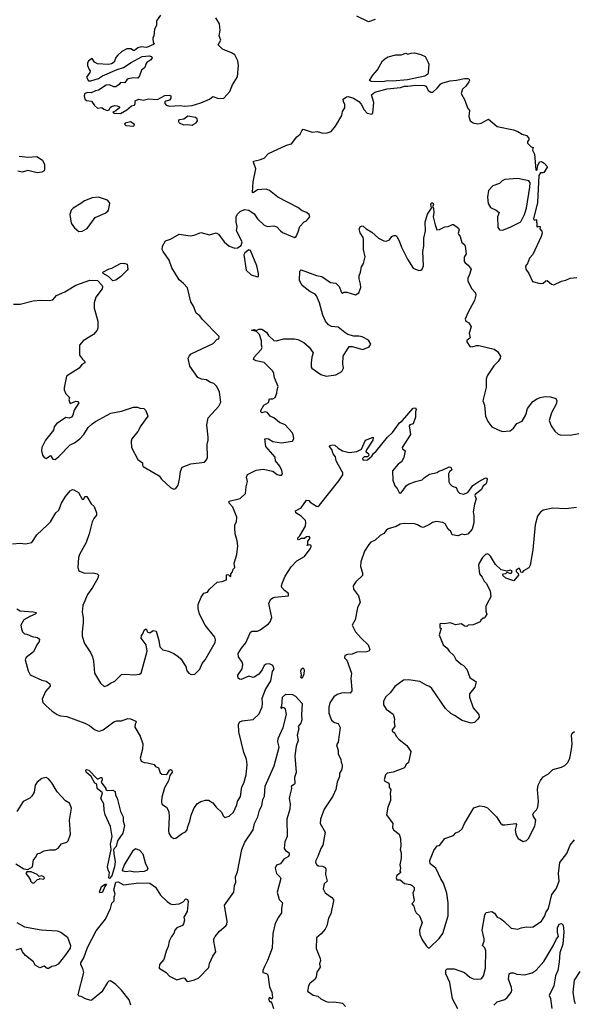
# Model space of a CAD drawing. Extents: x 2143765 to 2212931, y 878955 to 1017455.
# Tile 132 of 256: x 2182031 to 2187123, y 937984 to 947024. Entities that reach past the tile are written whole.
import ezdxf

# ---------------------------------------------------------------- set-up
doc = ezdxf.new("R2010")
doc.units = 0

msp = doc.modelspace()

# ---------------------------------------------------------------- linework, layer by layer
at = {"layer": '0CON20XD'}
for points in [[(2183322.5, 947065), (2183287.5, 947015), (2183287.5, 946975), (2183267.5, 946935), (2183262.5, 946875), (2183253.3, 946855), (2183257.5, 946815), (2183270, 946805), (2183260, 946795), (2183195, 946770), (2183145, 946773.8), (2183115, 946766.2), (2183085, 946740), (2183071.7, 946741.7), (2183055, 946756.7), (2183015, 946757.5), (2182969.3, 946730.7), (2182932.4, 946697.6), (2182915, 946676.7), (2182898.8, 946635), (2182872.7, 946617.3), (2182845, 946612.9), (2182745, 946618), (2182716.7, 946635), (2182695, 946667.5), (2182662.5, 946645), (2182652.5, 946625), (2182652.5, 946605), (2182668.3, 946568.3), (2182676.7, 946555), (2182675, 946540), (2182643.3, 946495), (2182661.7, 946461.7), (2182685, 946463.3), (2182755, 946484.2), (2182791.5, 946508.5), (2182925, 946568), (2182985, 946583.8), (2183055, 946631.2), (2183155, 946687.5), (2183223.6, 946693.6), (2183242.5, 946685), (2183246.2, 946675), (2183235, 946656.7), (2183199.1, 946630.9), (2183187.5, 946615), (2183180, 946585), (2183149.3, 946560.7), (2183130.7, 946509.3), (2183115, 946487.5), (2183075, 946490), (2183028.3, 946481.7), (2183015, 946472.5), (2182996.1, 946443.9), (2182955, 946447.5), (2182945, 946430), (2182915, 946407.5), (2182895, 946406.7), (2182855, 946426.7), (2182825, 946423.8), (2182755, 946376.7), (2182728.3, 946371.7), (2182687, 946353), (2182655, 946356.2), (2182630, 946345), (2182622.5, 946325), (2182627.5, 946295), (2182645, 946283.3), (2182690, 946275), (2182717.5, 946235), (2182745, 946213.3), (2182785, 946217.5), (2182803, 946203), (2182835, 946190), (2182853, 946197), (2182861.7, 946218.3), (2182872.5, 946227.5), (2182905, 946235.7), (2182926.7, 946233.3), (2182946.7, 946225), (2182946.7, 946215), (2182915, 946188.6), (2182887.5, 946175), (2182900, 946165), (2182955, 946162.1)], [(2185295.4, 947024.6), (2185235, 947004.2), (2185125, 947058)], [(2182955, 946162.1), (2183015, 946197.5), (2183058, 946232), (2183085, 946240), (2183092.5, 946255), (2183090, 946280), (2183124.1, 946295.9), (2183165, 946286), (2183215, 946297.5), (2183295, 946291.2), (2183363, 946327), (2183405, 946331.2), (2183417.5, 946325), (2183420, 946305), (2183405, 946286), (2183373.2, 946276.8), (2183365, 946268.8), (2183363.3, 946255), (2183375, 946240.5), (2183405, 946230.7), (2183505, 946235.3), (2183545, 946229.8), (2183613.3, 946235), (2183695, 946259.5), (2183773.3, 946295), (2183805, 946317.5), (2183855, 946300.8), (2183906.2, 946305), (2183960, 946365), (2183985, 946427.5), (2184029.4, 946500.6), (2184038.5, 946605), (2184032.5, 946645), (2184005, 946700), (2183975, 946720), (2183892.5, 946752.5), (2183853.6, 946793.6), (2183876.2, 946835), (2183861.4, 946875), (2183871.2, 946925), (2183866.2, 946985), (2183832.1, 947042.1)], [(2185365, 946454.7), (2185257, 946457), (2185242.5, 946465), (2185273.3, 946515), (2185316, 946564), (2185362.5, 946645), (2185382.5, 946665), (2185415, 946683.3), (2185485, 946701.2), (2185535, 946702), (2185575, 946716), (2185595, 946706.7), (2185625, 946717.5), (2185655, 946719.2), (2185715, 946703.8), (2185752.5, 946685), (2185781.7, 946631.7), (2185786.2, 946615), (2185782, 946538), (2185778, 946525), (2185750, 946505), (2185593, 946473), (2185455, 946458.8), (2185407, 946463), (2185365, 946454.7)], [(2181975, 944413.3), (2182035, 944413.3), (2182155, 944442), (2182225, 944448.8), (2182303, 944447), (2182335, 944453.3), (2182367.9, 944492.1), (2182445, 944525.8), (2182545, 944587.5), (2182675, 944632), (2182745, 944630), (2182787.5, 944585), (2182790, 944575), (2182787.7, 944552.3), (2182731.2, 944475), (2182713.8, 944425), (2182713.8, 944375), (2182748.8, 944255), (2182748.8, 944195), (2182743.3, 944175), (2182707.1, 944132.9), (2182613.3, 944075), (2182581.2, 944035), (2182578.6, 943945), (2182607.2, 943907.2), (2182628.8, 943885), (2182630, 943875), (2182601.7, 943858.3), (2182575.8, 943824.2), (2182459.3, 943750.7), (2182438.8, 943645), (2182440, 943625), (2182455, 943590), (2182487.5, 943555), (2182482.5, 943535), (2182490, 943505), (2182495, 943500), (2182545, 943522.5), (2182565, 943520), (2182572.5, 943505), (2182530.5, 943439.5), (2182517.7, 943392.3), (2182505, 943373.3), (2182485, 943366.7), (2182455, 943372.5), (2182368.8, 943315), (2182348.8, 943285), (2182342.5, 943255), (2182267.5, 943165), (2182234, 943096), (2182231.2, 943065), (2182241.2, 943025), (2182255, 943003.3), (2182275, 942996.7), (2182315, 943022.5), (2182335, 942988.8), (2182355, 942986.2), (2182391.2, 943015), (2182495, 943121.2), (2182535, 943138.8), (2182584.2, 943175.8), (2182618.8, 943215), (2182660.5, 943279.5), (2182695, 943313.3), (2182727.5, 943335), (2182868.8, 943411.2), (2182965, 943431.2), (2183075, 943466.2), (2183113, 943467), (2183135, 943457.5), (2183170, 943455), (2183187.5, 943435), (2183207.5, 943385), (2183144.2, 943295.8), (2183115.8, 943244.2), (2183060, 943175), (2183053.3, 943155), (2183056.7, 943095), (2183116.7, 942985), (2183158.8, 942955), (2183157.5, 942935), (2183165, 942922.5), (2183312.5, 942835), (2183332.5, 942805), (2183415, 942727.5), (2183445, 942713.3), (2183465, 942720), (2183485, 942750), (2183498.8, 942805), (2183506.7, 942875), (2183522.5, 942915), (2183603.4, 942946.6), (2183727.3, 942962.7), (2183745, 942982.5), (2183753.8, 943005), (2183751.2, 943125), (2183762.5, 943165), (2183761.7, 943191.7), (2183749.5, 943305), (2183757.4, 943352.6), (2183762.7, 943367.3), (2183858.8, 943475), (2183877.3, 943512.7), (2183865.8, 943605), (2183840, 943655), (2183813.2, 943683.2), (2183775.8, 943695.8), (2183745, 943716.2), (2183700, 943725), (2183665, 943740), (2183594.1, 943844.1), (2183578, 943915), (2183586, 943935), (2183605, 943956), (2183808.3, 944051.7), (2183845, 944090), (2183860, 944095), (2183862.5, 944115), (2183706, 944275), (2183685, 944303.8), (2183650.3, 944330.3), (2183625.7, 944395), (2183601.9, 944435), (2183570.9, 944560.9), (2183535, 944602.5), (2183495.8, 944635), (2183429.2, 944745), (2183404.4, 944815), (2183346.9, 944896.9), (2183340.5, 944915), (2183343.3, 944945), (2183368.8, 944995), (2183415, 945008), (2183495, 945054), (2183595, 945039.2), (2183634.1, 945045.9), (2183695, 945070), (2183775, 945050), (2183835, 945067.5), (2183857.5, 945055), (2183908.8, 944985), (2183955, 944943.8), (2184007, 944927), (2184031.7, 944928.3), (2184065, 944950), (2184072.5, 944985), (2184020.8, 945085), (2184026.2, 945125), (2184018.1, 945165), (2184018.9, 945215), (2184027.1, 945235), (2184055, 945264.2), (2184095, 945280.8), (2184135.9, 945275.9), (2184185, 945242.5), (2184215, 945196.7), (2184276.8, 945136.8), (2184305, 945124.4), (2184365, 945132), (2184393, 945123), (2184424.5, 945084.5), (2184445, 945069.2), (2184555, 945024), (2184568.8, 945035), (2184588.8, 945075), (2184603.3, 945125), (2184642.3, 945167.7), (2184663, 945177), (2184696.4, 945213.6), (2184687.5, 945235), (2184663.3, 945255), (2184625, 945270), (2184585, 945299.2), (2184400, 945395), (2184325, 945456.7), (2184295, 945466.7), (2184215, 945463.3), (2184175, 945433.3), (2184168.3, 945438.3), (2184176.1, 945536.1), (2184200, 945655), (2184176.2, 945715), (2184177.5, 945725), (2184234.1, 945735.9), (2184275, 945753.8), (2184315, 945794.2), (2184479.2, 945870.8), (2184527.5, 945885), (2184575, 945950), (2184606.4, 945973.6), (2184620, 946005), (2184635, 946020), (2184715, 945990), (2184763.6, 945996.4), (2184815, 945981.2), (2184855, 945983.8), (2184892.3, 945997.7), (2184931.2, 946045), (2184990, 946145), (2184995, 946180), (2185016.7, 946215), (2185016.7, 946245), (2185003, 946273), (2185002.5, 946295), (2185032.5, 946315), (2185047.7, 946317.7), (2185095, 946302.5), (2185145, 946272.5), (2185165, 946250), (2185192.5, 946195), (2185222.5, 946165), (2185265, 946157.5), (2185273, 946167), (2185281.2, 946265), (2185262.5, 946335), (2185292.2, 946357.8), (2185405, 946388.9), (2185528.3, 946401.7), (2185565, 946414.8), (2185595, 946413), (2185665, 946422.6), (2185745, 946420.6), (2185763.3, 946415), (2185782.5, 946375), (2185805, 946357.5), (2185825, 946360), (2185865.6, 946394.4)], [(2185865.6, 946394.4), (2185899.2, 946435), (2185916.2, 946445), (2185985, 946463.8), (2186042.3, 946467.7), (2186115, 946484.5), (2186144.3, 946484.3), (2186157.3, 946477.3), (2186161.2, 946465), (2186156, 946455), (2186128.8, 946415), (2186098, 946385), (2186084, 946345), (2186118, 946285), (2186144.1, 946214.1), (2186161.7, 946191.7), (2186154.2, 946135), (2186166.2, 946095), (2186195.7, 946075.7), (2186235, 946068.6), (2186267.5, 946075), (2186335, 946110), (2186415, 946044), (2186565, 946013.8), (2186605, 945998.8), (2186644.2, 945974.2), (2186685, 945961.2), (2186706.7, 945935), (2186705, 945920), (2186692.5, 945905), (2186695, 945890), (2186727.5, 945857.5), (2186745, 945850), (2186738.8, 945825), (2186758, 945788), (2186770, 945645), (2186775, 945640), (2186781.7, 945648.3), (2186787.5, 945685), (2186805, 945720), (2186821.7, 945721.7), (2186846.9, 945706.9), (2186877.7, 945672.3), (2186845, 945622.5), (2186835, 945616.7), (2186813, 945617), (2186797.5, 945595), (2186785.6, 945345), (2186747.5, 945195), (2186755, 945182.5), (2186775, 945190), (2186780, 945125), (2186785, 945120), (2186792.5, 945127.5), (2186810, 945125), (2186807.5, 945105), (2186825, 945082.5), (2186828.1, 945065), (2186819.5, 945035), (2186741.2, 944868.8), (2186713.3, 944835), (2186692.5, 944785), (2186675, 944760), (2186678.8, 944735), (2186706.7, 944695), (2186740.7, 944620.7), (2186810.7, 944600.7), (2186837.5, 944605), (2186862.7, 944627.3), (2186875, 944630), (2186915, 944596.7), (2186935, 944590), (2187005, 944623.8), (2187045, 944631.2), (2187085, 944651.2), (2187145.9, 944655.9)], [(2183075, 946046.2), (2183083.8, 946055), (2183082, 946065), (2183046.8, 946086.7), (2183000, 946075), (2182992, 946065), (2183005, 946052.5), (2183075, 946046.2)], [(2183615, 946056.2), (2183625, 946061.2), (2183652.7, 946077.3), (2183663.8, 946095), (2183660, 946115), (2183645, 946127.5), (2183575, 946137.1), (2183537.8, 946112.2), (2183497.5, 946105), (2183486.7, 946095), (2183496.4, 946076.4), (2183535, 946060), (2183573, 946063), (2183615, 946056.2)], [(2182025, 945770.6), (2182105, 945761.4), (2182188.3, 945768.3), (2182240, 945735), (2182257.5, 945695), (2182260, 945655), (2182255, 945637.5), (2182235, 945624), (2182192.3, 945617.7), (2182105, 945640), (2182055, 945623.8), (2182015, 945633.3)], [(2186465, 945091.2), (2186535, 945118.8), (2186625, 945164.5), (2186635, 945175.8), (2186665.4, 945235), (2186685.6, 945295), (2186715.8, 945485), (2186716.7, 945525), (2186706.1, 945546.1), (2186604.1, 945565.9), (2186485, 945557.5), (2186460, 945545), (2186435, 945520), (2186375, 945497.5), (2186336.2, 945455), (2186326.2, 945395), (2186331.2, 945335), (2186355, 945300), (2186405, 945276.7), (2186432.5, 945255), (2186418.8, 945215), (2186420, 945115), (2186435, 945093.3), (2186465, 945091.2)], [(2182575, 945080), (2182605, 945083.3), (2182651.7, 945108.3), (2182725, 945206.7), (2182815, 945246.7), (2182840, 945265), (2182846.7, 945275), (2182857.5, 945335), (2182856.1, 945346.1), (2182835.8, 945365.8), (2182755, 945394), (2182695, 945390), (2182625, 945361.2), (2182592.5, 945335), (2182522.5, 945295), (2182502.5, 945275), (2182490, 945235), (2182502.5, 945155), (2182533.6, 945113.6), (2182575, 945080)], [(2185516.7, 944995), (2185536.7, 944935), (2185592, 944825), (2185644.2, 944744.2), (2185695, 944721.2), (2185715, 944723.8), (2185725, 944732.5), (2185738, 944765), (2185733.8, 944895), (2185742, 944945), (2185741.7, 945018.3), (2185757.5, 945085), (2185752.5, 945165), (2185775, 945240), (2185812.5, 945295), (2185805, 945330), (2185815, 945342.5), (2185825, 945342.5), (2185830, 945325), (2185820, 945305), (2185829.3, 945289.3), (2185833.8, 945255), (2185827.5, 945215), (2185845, 945140), (2185862.5, 945095), (2185885, 945096.7), (2185935, 945123.3), (2185965, 945126.7), (2186005, 945142.5), (2186015, 945142.5), (2186061.4, 945111.4), (2186065.8, 945095), (2186056.2, 945065), (2186058.8, 945055), (2186075, 945033.3), (2186089.2, 944979.2), (2186115, 944958.8), (2186120, 944945), (2186130, 944875), (2186113.3, 944845), (2186113.3, 944805), (2186120.7, 944790.7), (2186149.3, 944769.3), (2186176.2, 944735), (2186156.7, 944676.7), (2186144.2, 944655), (2186146, 944625), (2186178.8, 944555), (2186216.7, 944515), (2186219.2, 944495), (2186206.2, 944445), (2186145, 944333.8), (2186122, 944275), (2186127, 944257), (2186155, 944240), (2186176, 944205), (2186156.5, 944145), (2186165.8, 944104.2), (2186135, 944077.5), (2186136.7, 944065), (2186165, 944023.8), (2186185, 944020), (2186225, 944034), (2186245.8, 944034.2), (2186387.8, 943997.8), (2186418.3, 943978.3), (2186446.2, 943935), (2186443.3, 943915), (2186423.3, 943885), (2186385, 943846.7), (2186323.3, 943755), (2186313.3, 943725), (2186313, 943647), (2186283.3, 943525), (2186300, 943485), (2186308.8, 943385), (2186328.8, 943335), (2186365.9, 943285.9), (2186423, 943257), (2186465, 943243.8), (2186535, 943250), (2186565, 943273.8), (2186595, 943317.5), (2186645, 943336.7), (2186677.5, 943395), (2186694.3, 943455.7), (2186742.7, 943517.3), (2186775, 943540), (2186810, 943555), (2186855, 943563.3), (2186905, 943562.5), (2186955, 943547.5), (2186962.5, 943525), (2186955.9, 943494.1), (2186913.8, 943415), (2186891.2, 943345), (2186910, 943295), (2186945.7, 943245.7), (2186975, 943220), (2186995, 943212.5), (2187085, 943208.6), (2187165, 943224.4)], [(2181965, 942211.4), (2182035, 942218), (2182085, 942211.4), (2182141.2, 942225), (2182186.9, 942293.1), (2182287, 942387), (2182314.4, 942415), (2182361.4, 942495), (2182389.7, 942520.3), (2182415.7, 942585), (2182452.4, 942647.6), (2182495, 942698.8), (2182515, 942710), (2182528, 942708), (2182571.7, 942681.7), (2182605, 942623.3), (2182618.3, 942621.7), (2182630, 942645), (2182647.5, 942645), (2182687.7, 942577.7), (2182713.6, 942553.6), (2182737.5, 942495), (2182736.7, 942475), (2182711.2, 942445), (2182696.1, 942413.9), (2182668.8, 942305), (2182640, 942225), (2182580, 942115), (2182570, 942085), (2182563.3, 941995), (2182575, 941962.5), (2182625, 941943.8), (2182705, 941946.7), (2182742.5, 941935), (2182753.6, 941923.6), (2182748.8, 941895), (2182700.5, 941809.5), (2182654.3, 941745.7), (2182609.2, 941645), (2182602.9, 941585), (2182612.9, 941535), (2182612.2, 941485), (2182604.2, 941405), (2182604, 941365), (2182625, 941297.5), (2182681.2, 941215), (2182698, 941175), (2182708, 941135), (2182717.5, 941025), (2182771.7, 940931.7), (2182805, 940903.3), (2182835, 940910), (2182865, 940932.5), (2182905, 940951.2), (2182965, 941010.8), (2182995, 941015.8), (2183085, 941010), (2183130, 941015), (2183147.5, 941025), (2183200, 941225), (2183190.8, 941285), (2183147, 941347), (2183149.3, 941370.7), (2183162.5, 941385), (2183175, 941420), (2183185, 941427.5), (2183195, 941427.5), (2183202.5, 941405), (2183216.2, 941396.2), (2183225, 941396), (2183255, 941415.8), (2183285, 941410), (2183308.9, 941325), (2183316.7, 941265), (2183345, 941237.5), (2183395.8, 941225.8), (2183445, 941204), (2183485, 941177.5), (2183511.2, 941155), (2183544.2, 941104.2), (2183556, 941085), (2183566.7, 941045), (2183583.6, 941023.6), (2183605, 941012.5), (2183637.5, 941015), (2183685, 941060), (2183706.5, 941113.5), (2183735, 941146), (2183826.2, 941305), (2183829.7, 941329.7), (2183823.4, 941353.4), (2183735, 941465.6), (2183681.5, 941565), (2183668.3, 941618.3), (2183668.2, 941655), (2183697.3, 941722.7), (2183722.3, 941757.7), (2183755, 941766.7), (2183775, 941796.7), (2183845, 941858.8), (2183890, 941865), (2183928.3, 941881.7), (2183930, 941925), (2183935, 941930), (2183948.3, 941928.3), (2183965, 941910), (2183970, 941915), (2183970, 941935), (2183986.1, 941953.9), (2183991.7, 941978.3), (2184007.5, 941995), (2184001.2, 942035), (2184025.5, 942114.5), (2184033, 942193), (2184029.1, 942239.1), (2184008.6, 942305), (2184006.4, 942356.4), (2184005.6, 942385), (2184020.6, 942415), (2184025.5, 942455.5), (2183988.3, 942548.3), (2183954, 942585), (2183953.8, 942605), (2184055, 942629.2), (2184104, 942675), (2184110, 942735), (2184123.1, 942785), (2184114.4, 942825), (2184121.5, 942848.5), (2184202.7, 942887.3), (2184265, 942896), (2184355, 942878.8), (2184395, 942848.8), (2184415, 942841.2), (2184435, 942842.5), (2184442.5, 942855), (2184438, 942885), (2184418.8, 942925), (2184380, 942975), (2184376.1, 943006.1), (2184290.8, 943105), (2184282.5, 943175), (2184295, 943180), (2184315, 943176.2), (2184355, 943151.2), (2184435, 943138.8), (2184535.8, 943154.2), (2184546.7, 943175), (2184541.2, 943215), (2184528.3, 943238.3), (2184468.8, 943305), (2184415, 943325.8), (2184365, 943369.2), (2184330, 943385), (2184305, 943416.2), (2184285, 943422.5), (2184255, 943413.3), (2184244, 943424), (2184243.8, 943435), (2184272.5, 943485), (2184315, 943510), (2184325, 943542.5), (2184356.1, 943543.9), (2184377.5, 943555), (2184393.3, 943595), (2184394, 943625), (2184403.3, 943655), (2184370.8, 943735), (2184365.8, 943775), (2184355, 943796.2), (2184275, 943877.1), (2184203.2, 943893.2), (2184178.8, 943905), (2184184.2, 943925), (2184248.8, 943995), (2184256.2, 944015), (2184250, 944035), (2184250.8, 944075), (2184232.5, 944135), (2184205, 944162.5), (2184160, 944175), (2184185, 944180), (2184205, 944170), (2184227.9, 944182.1), (2184255, 944183.1), (2184296.2, 944156.2), (2184315, 944126), (2184365, 944080), (2184386.4, 944076.4), (2184455, 944094), (2184555, 944094.3), (2184585, 944088.1), (2184639.8, 944059.8), (2184688.7, 944018.7), (2184726.2, 943965), (2184712.9, 943925), (2184706, 943875), (2184708, 943835), (2184713.8, 943825), (2184795, 943767.5), (2184845, 943750), (2184935, 943763.8), (2184990, 943795), (2185003.8, 943825), (2184998, 943865), (2185002, 943935), (2185055, 944022.5), (2185083, 944023), (2185183, 943997), (2185238.6, 944021.4), (2185253.8, 944045), (2185235, 944081.2), (2185175, 944111.4), (2185145, 944119.4), (2185099.2, 944119.2), (2185045, 944134.2), (2185015, 944151.2), (2184955, 944201.4), (2184895, 944206), (2184865, 944223.3), (2184840, 944255), (2184815, 944312.5), (2184784.2, 944425), (2184755, 944487.5), (2184742.5, 944505), (2184695, 944528), (2184624.3, 944584.3), (2184600.5, 944630.5), (2184602.5, 944715), (2184615, 944726.7), (2184755.5, 944675.5), (2184805, 944665.7), (2184885, 944610), (2184935, 944606), (2184965.6, 944575.6), (2184985, 944520), (2184995, 944510), (2185008.3, 944521.7), (2185035, 944523.3), (2185115, 944496.7), (2185144.1, 944515.9), (2185162, 944565), (2185161.2, 944595), (2185146.7, 944645), (2185147, 944673), (2185160, 944705), (2185168.8, 944755), (2185188, 944785), (2185203.6, 944846.4), (2185188.8, 944915), (2185188.8, 945005), (2185184, 945025), (2185156.1, 945066.1), (2185147.5, 945105), (2185160, 945125), (2185175, 945132.5), (2185185, 945128.8), (2185212.4, 945102.4), (2185265, 945074.2), (2185325, 945016.7), (2185375, 944993.3), (2185395, 944990), (2185425, 945002.5), (2185447, 945033), (2185465, 945042.5), (2185485, 945042.5), (2185495, 945033.3), (2185516.7, 944995)], [(2184215, 944663.3), (2184222.5, 944667.5), (2184223.3, 944695), (2184208.8, 944765), (2184150, 944905), (2184135, 944912.5), (2184097.5, 944885), (2184090, 944865), (2184111.2, 944725), (2184155, 944681.2), (2184215, 944663.3)], [(2182885, 944627.5), (2182845, 944667.5), (2182797.5, 944695), (2182793.9, 944706.1), (2182852.7, 944737.3), (2182877, 944743), (2182955, 944787.1), (2182987.7, 944787.7), (2183018.3, 944778.3), (2183023.8, 944735), (2183018.8, 944725), (2182960, 944665), (2182915, 944631.2), (2182885, 944627.5)], [(2182003.3, 941615), (2182035.8, 941595.8), (2182155, 941588.9), (2182180.7, 941580.7), (2182183.3, 941575), (2182173.3, 941565), (2182123.8, 941545), (2182067.3, 941512.7), (2182041.2, 941465), (2182047.5, 941432.5), (2182056.7, 941405), (2182075, 941386.7), (2182095, 941383.3), (2182145, 941360), (2182195, 941351.4), (2182214, 941335), (2182210.8, 941315), (2182188.8, 941285), (2182158.8, 941221.2), (2182090.5, 941169.5), (2182082.5, 941147.5), (2182107.1, 941045), (2182127.9, 941007.9), (2182235, 940958.6), (2182275, 940950.8), (2182308.8, 940925), (2182310, 940905), (2182268.6, 940855), (2182238.6, 940785), (2182244.3, 940755), (2182272.5, 940725), (2182327.5, 940675), (2182375, 940644.4), (2182405, 940632.2), (2182463.3, 940625), (2182630, 940565), (2182673.2, 940543.2), (2182716.8, 940506.8), (2182745, 940494), (2182765, 940492.5), (2182797.2, 940502.8), (2182895, 940577.1), (2182923, 940587), (2182965, 940585.6), (2183025, 940608.3), (2183049.4, 940605), (2183097.1, 940585), (2183100, 940575), (2183090, 940555), (2183088.8, 940528.8), (2183138, 940445), (2183160, 940375), (2183157.3, 940327.3), (2183136.1, 940243.9), (2183145.8, 940215.8), (2183175, 940203.3), (2183205, 940202.5), (2183265, 940186.7), (2183278.3, 940168.3), (2183304.1, 940154.1), (2183319.3, 940109.3), (2183335, 940097.5), (2183375, 940092.5), (2183388.3, 940101.7), (2183405, 940133.8), (2183415, 940139.2), (2183428.8, 940135), (2183430, 940115), (2183410, 940085), (2183397.5, 940035), (2183359.9, 939970.1), (2183336.4, 939885), (2183331.9, 939845), (2183335, 939822.5), (2183377.5, 939795), (2183400, 939755), (2183403.8, 939705), (2183396.1, 939576.1), (2183401.2, 939555), (2183420, 939525), (2183445, 939506.7), (2183465, 939510), (2183525, 939556.7), (2183550, 939565), (2183570, 939585), (2183573.3, 939615), (2183593.3, 939665), (2183605, 939720), (2183633, 939787), (2183663.6, 939826.4), (2183693, 939847), (2183737, 939857), (2183765, 939857.5), (2183805, 939832.5), (2183834.1, 939794.1), (2183886.4, 939746.4), (2183900, 939715), (2183915, 939700), (2183955, 939710), (2183995, 939747.5), (2184026, 939815), (2184031.2, 939845), (2184057, 939893), (2184070.3, 939979.7), (2184087.5, 940015), (2184109.7, 940090.3), (2184118.6, 940185), (2184114.2, 940235), (2184088.8, 940295), (2184043.1, 940485), (2184040, 940555), (2184053.1, 940576.9), (2184075, 940588), (2184175, 940600), (2184229.8, 940650.2), (2184256.2, 940715), (2184261.3, 940745), (2184257.9, 940795), (2184286.5, 940873.5), (2184336.9, 940955), (2184351.7, 941038.3), (2184366.2, 941065), (2184356.2, 941095), (2184325, 941110.8), (2184295, 941107.1), (2184274.5, 941095.5), (2184256.2, 941055), (2184226, 941015), (2184185, 940986.2), (2184173.6, 940983.6), (2184135, 940996.2), (2184065, 940967.5), (2184048.3, 940968.3), (2184038.3, 940978.3), (2184034, 941005), (2184072.5, 941065), (2184080, 941105), (2184074, 941125), (2184040.8, 941175), (2184035.8, 941205), (2184066, 941255), (2184108.3, 941301.7), (2184148.8, 941401.2), (2184165, 941409.2), (2184215, 941410.8), (2184237.9, 941422.1), (2184314.1, 941475.9), (2184330, 941495), (2184345.8, 941535), (2184318.6, 941665), (2184335, 941700), (2184355, 941715.7), (2184375, 941722), (2184500, 941735), (2184500, 941755), (2184462.3, 941782.3), (2184439.3, 941809.3), (2184436.2, 941825), (2184443.7, 941856.3), (2184468.2, 941915), (2184525, 942001.5), (2184575.4, 942054.6), (2184645.4, 942094.6), (2184698, 942165), (2184706.7, 942185), (2184706.1, 942196.1), (2184695, 942202.5), (2184670, 942195), (2184677.5, 942212.5), (2184677.5, 942235), (2184696.7, 942265), (2184688.3, 942278.3), (2184663, 942277), (2184645, 942260), (2184615, 942260), (2184595, 942247.5), (2184585, 942250), (2184585, 942266.2), (2184604.4, 942285.6), (2184656.4, 942373.6), (2184658.8, 942408.8), (2184654, 942425), (2184615.4, 942465.4), (2184566.2, 942495), (2184562.5, 942515), (2184616.4, 942543.6), (2184665, 942613.8), (2184685, 942608.8), (2184696.7, 942595), (2184755, 942556.2), (2184767.5, 942555), (2184785, 942567.1), (2184960.7, 942789.3), (2184997.5, 942845), (2184998.9, 942865), (2184958.5, 942935), (2184938.2, 942975), (2184929.1, 943009.1), (2184909.1, 943039.1), (2184897.9, 943077.9), (2184876.2, 943105), (2184880, 943115), (2184905, 943120.9), (2184925, 943116.4), (2184955, 943088.6), (2184995, 943064.4), (2185055, 943048.8), (2185125, 943059.2), (2185168.6, 943081.4), (2185206.2, 943165), (2185275, 943190), (2185274, 943165), (2185216.7, 943075), (2185210, 943055), (2185235, 943040), (2185237, 943023), (2185225, 943010), (2185195, 943010), (2185180, 942995), (2185185, 942980), (2185225, 942982.5), (2185265, 943016.7), (2185278.8, 943041.2), (2185305, 943062.5), (2185408.2, 943191.8), (2185453.3, 943235), (2185516.8, 943323.2), (2185544.4, 943345), (2185645, 943456.4), (2185665, 943460), (2185672.5, 943445), (2185665.6, 943425), (2185664, 943375), (2185643.8, 943315), (2185614.3, 943305.7), (2185606.2, 943295), (2185620, 943215), (2185544, 943095), (2185545, 943082.5), (2185570, 943065), (2185556.7, 943005), (2185536.2, 942965), (2185505, 942943.3), (2185455, 942882.5), (2185457, 942797), (2185476.7, 942745), (2185498.3, 942718.3), (2185515, 942683.8), (2185525, 942676.7), (2185535, 942680), (2185582.7, 942747.3), (2185601.7, 942758.3), (2185665, 942784), (2185725, 942798.8), (2185748.6, 942821.4), (2185795, 942851.2), (2185865, 942866.7), (2185880, 942880), (2185915, 942890), (2185975, 942920), (2185988.8, 942915), (2185997.5, 942892.5), (2185975.9, 942874.1), (2185968, 942855), (2185972.5, 942782.5), (2185981.7, 942761.7), (2186001.7, 942741.7), (2186039.3, 942729.3), (2186053, 942693), (2186068.3, 942678.3), (2186105, 942667.5), (2186146.1, 942683.9), (2186191.3, 942748.7), (2186247.5, 942785), (2186307.3, 942817.3), (2186317.5, 942815), (2186323.3, 942805), (2186318, 942775), (2186310, 942760), (2186286.2, 942743.8), (2186269.7, 942710.3), (2186212.5, 942665), (2186210, 942655), (2186222, 942625), (2186206, 942575), (2186194.3, 942505.7), (2186200.3, 942470.3), (2186200, 942405), (2186184.3, 942345), (2186145, 942301.9), (2186115, 942295.8), (2186095, 942300), (2186055, 942285.7), (2186002.5, 942295), (2185988.8, 942325), (2185965, 942346.7), (2185936.2, 942395), (2185916.2, 942406.2), (2185856.4, 942416.4), (2185820.9, 942409.1), (2185795, 942390), (2185735, 942363.1), (2185715, 942366.9), (2185685, 942387.1), (2185655, 942396.7), (2185565, 942397.7), (2185525, 942390.9), (2185487.6, 942372.4), (2185415, 942349.4), (2185395.7, 942335), (2185375, 942305.7), (2185340.3, 942289.7), (2185295, 942245.8), (2185255, 942225.8), (2185235.8, 942205), (2185195.7, 942145), (2185162.5, 942045), (2185160.8, 942005), (2185178, 941945), (2185177.7, 941922.3), (2185118.3, 941861.7), (2185092, 941825), (2185095, 941796.7), (2185143, 941733), (2185156.2, 941675), (2185132.9, 941625), (2185110, 941515), (2185084.4, 941465), (2185115, 941404), (2185165.8, 941345), (2185232, 941285), (2185247.3, 941242.7), (2185240.3, 941229.7), (2185215, 941219.4), (2185125, 941217.5), (2185085, 941200), (2185040, 941195), (2185017.5, 941185), (2185013.3, 941165), (2185035, 941142.5), (2185078.6, 941025), (2185072.9, 940975), (2185081.4, 940875), (2185079.1, 940860.9), (2185065, 940842), (2185013.2, 940843.2), (2184985, 940841.4), (2184945, 940826.9), (2184915, 940808.1), (2184878.7, 940751.3), (2184868.3, 940711.7), (2184868.4, 940658.4), (2184893, 940593), (2184920.9, 940570.9), (2184955, 940562.5), (2184973.8, 940525), (2184955, 940390), (2184941.2, 940365), (2184956.2, 940315), (2184955, 940280), (2184980, 940235), (2184981.2, 940205), (2184992.5, 940185), (2184992.5, 940165), (2184987, 940133), (2184967.5, 940105), (2184968.8, 940075), (2184945.9, 940024.1), (2184934.4, 939955), (2184906, 939895), (2184826, 939775), (2184792, 939685), (2184791.2, 939645), (2184836, 939565), (2184815.8, 939445), (2184794.4, 939415.6), (2184768.8, 939341.2), (2184749.2, 939305), (2184745.8, 939285), (2184758.8, 939265), (2184775, 939255.8), (2184811.7, 939251.7), (2184835, 939240), (2184842.5, 939225), (2184838, 939175), (2184853.8, 939115), (2184825, 939090), (2184817.2, 939045), (2184835, 939006.5), (2184895.7, 938965), (2184911.2, 938945), (2184911.2, 938935), (2184887.8, 938815), (2184865.7, 938775), (2184852, 938705), (2184835, 938672.5), (2184799.5, 938630.5), (2184756.1, 938593.9), (2184754, 938495), (2184790, 938405), (2184792, 938385), (2184784, 938355), (2184788.8, 938325), (2184760.5, 938279.5), (2184752.5, 938235), (2184742.5, 938215), (2184693.8, 938175), (2184683.8, 938155), (2184673.3, 938105), (2184725, 938069.2), (2184767.8, 938057.8), (2184795, 938034.2), (2184845, 938009.2), (2184865, 938004.4), (2184917.3, 938007.3), (2184995.9, 937995.9), (2185022.5, 937965)], [(2187145, 942543.8), (2187044.2, 942534.2), (2186925, 942540), (2186837.7, 942522.3), (2186810.5, 942499.5), (2186784, 942466), (2186763.3, 942385), (2186743, 942157), (2186717.5, 942015), (2186705, 941992.5), (2186656.4, 941963.6), (2186645, 941950), (2186631.7, 941951.7), (2186627.5, 941975), (2186617, 941987), (2186590.7, 941969.3), (2186588.3, 941958.3), (2186608.3, 941938.3), (2186610, 941925), (2186567, 941873), (2186495, 941897.5), (2186463.3, 941925), (2186473, 941937), (2186495, 941940), (2186508.3, 941951.7), (2186535, 941940), (2186545, 941942.5), (2186552.5, 941955), (2186550, 941965), (2186535, 941968.8), (2186505, 941960), (2186451.7, 941971.7), (2186401.2, 942021.2), (2186355, 942097.5), (2186337.5, 942115), (2186325, 942120), (2186307.5, 942115), (2186281.2, 942085), (2186250, 942035), (2186244, 942015), (2186253.3, 941935), (2186277.5, 941905), (2186295, 941867.5), (2186317.5, 941847.5), (2186326, 941826), (2186349.3, 941779.3), (2186357.5, 941725), (2186322.5, 941665), (2186312.5, 941635), (2186312.5, 941595), (2186320, 941565), (2186305, 941540), (2186295, 941530), (2186285, 941530), (2186265, 941510), (2186260, 941495), (2186195, 941467.5), (2186150, 941465), (2186135, 941452.5), (2186116.7, 941456.7), (2186085, 941477.5), (2186035, 941467.5), (2185985, 941487.5), (2185935, 941477.5), (2185895, 941480), (2185890, 941475), (2185890, 941445), (2185900, 941435), (2185882.5, 941375), (2185920, 941285), (2185956.7, 941255), (2185973.3, 941225), (2186016.7, 941185), (2186035, 941150), (2186085, 941106), (2186106.2, 941095), (2186135, 941060), (2186165, 940983.8), (2186222.5, 940945), (2186208.8, 940895), (2186161.2, 940835), (2186160, 940805), (2186196.2, 940705), (2186245.9, 940645.9), (2186248.3, 940621.7), (2186238.3, 940601.7), (2186208.3, 940571.7), (2186175, 940566.7), (2186095, 940590), (2186023.3, 940636.7), (2185988.8, 940655), (2185940.5, 940700.5), (2185815, 940882.5), (2185795, 940902.5), (2185770.5, 940910.5), (2185705, 940948.8), (2185601.7, 940961.7), (2185555, 940958.8), (2185475, 940901.2), (2185435, 940846.2), (2185391.2, 940805), (2185370, 940765), (2185372.5, 940735), (2185394.3, 940694.3), (2185458.9, 940648.9), (2185472, 940605), (2185468.8, 940575), (2185476.2, 940535), (2185450, 940505), (2185450, 940495), (2185475, 940472.5), (2185486.2, 940445), (2185513.8, 940415), (2185585, 940360), (2185623.3, 940305), (2185600, 940205), (2185576.4, 940183.6), (2185563.9, 940156.1), (2185460, 940115), (2185403.6, 940106.4), (2185388.3, 940091.7), (2185377.5, 940045), (2185385, 940032.5), (2185415, 940016.7), (2185423.3, 940005), (2185422.5, 939975), (2185438, 939955), (2185431.2, 939915), (2185435, 939890), (2185436.7, 939855), (2185410, 939795), (2185397.5, 939725), (2185457.5, 939645), (2185453.6, 939606.4), (2185462, 939585), (2185516.2, 939546.2), (2185528, 939505), (2185530, 939435), (2185523.3, 939405), (2185532.5, 939375), (2185532.5, 939325), (2185520, 939265), (2185527.5, 939235), (2185522.5, 939205), (2185530, 939195), (2185494.1, 939165.9), (2185486.7, 939145), (2185495, 939127.5), (2185525, 939127.5), (2185565, 939092.5), (2185615, 939083.3), (2185635, 939073.3), (2185652.5, 939055), (2185652.5, 939035), (2185640, 939005), (2185651.7, 938938.3), (2185645, 938920), (2185630, 938905), (2185650, 938885), (2185658.3, 938848.3), (2185672.5, 938825), (2185702.5, 938795), (2185726.4, 938736.4), (2185702, 938665), (2185705.9, 938625.9), (2185726.2, 938575), (2185766.7, 938516.7), (2185783, 938503), (2185795, 938502.5), (2185882, 938588), (2185915.8, 938634.2), (2185963.8, 938795), (2185963.6, 938916.4), (2185953.3, 939005), (2185923.3, 939095), (2185897.5, 939135), (2185852.5, 939235), (2185800, 939275), (2185796, 939305), (2185833.3, 939395), (2185865, 939440), (2185885, 939442.5), (2185935, 939506.7), (2186015, 939532.5), (2186035, 939557.5), (2186065, 939570), (2186095, 939593.8), (2186115.7, 939645), (2186200.9, 939789.1), (2186255, 939805.8), (2186295, 939800), (2186327.6, 939787.6), (2186407.5, 939705), (2186445, 939645.7), (2186465, 939633.1), (2186485, 939630.5), (2186585, 939643.3), (2186593.3, 939635), (2186580.8, 939585), (2186586.2, 939545), (2186607.5, 939505), (2186655, 939477.5), (2186685, 939487.5), (2186702.5, 939505), (2186760.5, 939619.5), (2186771.2, 939675), (2186744.1, 939714.1), (2186743.9, 939723.9), (2186751.9, 939745), (2186775, 939769.2), (2186789.2, 939795), (2186796, 939845), (2186786.2, 939955), (2186791.2, 939995), (2186812.7, 940037.3), (2186838.8, 940071.2), (2186885, 940101.2), (2186925, 940141.2), (2187005, 940160), (2187035, 940176.7), (2187063.3, 940205), (2187081.2, 940245), (2187097.3, 940322.7), (2187104, 940375), (2187097.5, 940455), (2187105, 940472.5), (2187125, 940487.5)], [(2184625, 940977.5), (2184615, 940977.5), (2184611.2, 940985), (2184617.5, 941005), (2184611.1, 941045), (2184618, 941065), (2184635, 941073.8), (2184644.1, 941054.1), (2184638.8, 941015), (2184625, 940977.5)], [(2183050.9, 937975), (2183035, 938026.5), (2182965, 938114.6), (2182915, 938166.4), (2182865, 938198.8), (2182848, 938195), (2182836.7, 938185), (2182785, 938098.9), (2182695, 938023.8), (2182685, 938020), (2182635, 938032.9), (2182595, 938054.2), (2182575, 938058.8), (2182567.5, 938075), (2182619.3, 938275), (2182611.9, 938311.9), (2182591, 938345), (2182593.4, 938365), (2182618.8, 938411.2), (2182654.4, 938505.6), (2182731.9, 938658.1), (2182818.5, 938765), (2182864.5, 938865), (2182876.5, 938913.5), (2182897.3, 938935), (2182898, 938972), (2182907.8, 938995), (2182894.2, 939035), (2182913.8, 939106.2), (2182935, 939109.4), (2182985, 939080.9), (2183125, 939098.4), (2183225.6, 939095), (2183278.3, 939058.3), (2183324.2, 938985), (2183385, 938928.8), (2183415, 938906.7), (2183431.7, 938901.7), (2183495, 938906.7), (2183532.5, 938925), (2183555, 938953.3), (2183572.5, 938945), (2183577.7, 938927.7), (2183568, 938835), (2183538.8, 938785), (2183543.8, 938755), (2183535.9, 938724.1), (2183525, 938707.5), (2183475, 938686.2), (2183456.7, 938665), (2183446.7, 938635), (2183423.3, 938605), (2183403.8, 938565), (2183394, 938515), (2183375, 938472.5), (2183354, 938395), (2183315, 938350), (2183312.5, 938315), (2183375, 938276.2), (2183405, 938243.3), (2183475, 938208.9), (2183535, 938226.7), (2183545, 938223.3), (2183565, 938196.7), (2183575, 938194), (2183635, 938208), (2183675, 938228), (2183767.6, 938322.4), (2183775, 938357.5), (2183804, 938425), (2183831.2, 938465), (2183814.3, 938565), (2183814.4, 938585.6), (2183824.5, 938605.5), (2183864.5, 938655.5), (2183925, 938704), (2183933.2, 938716.8), (2183937.1, 938745), (2183912.5, 938895), (2183998.1, 939015), (2184002.5, 939075), (2184016.1, 939106.1), (2184011.2, 939155), (2184030.1, 939199.9), (2184070.7, 939405), (2184098.8, 939471.2), (2184174.6, 939585), (2184187.9, 939645), (2184217.3, 939705), (2184232.7, 939765), (2184252.7, 939805), (2184264.6, 939865), (2184278.9, 939895), (2184285, 939987.5), (2184367.8, 940172.2), (2184413.8, 940345), (2184400, 940395), (2184403.9, 940423.9), (2184451.4, 940525), (2184480, 940645), (2184470, 940695), (2184457, 940707), (2184445, 940710), (2184435, 940700), (2184430, 940705), (2184437.5, 940722.5), (2184445, 940802.5), (2184475, 940830), (2184537, 940827), (2184563, 940813), (2184623.3, 940745), (2184617, 940643), (2184620.5, 940595), (2184611.1, 940565), (2184587.5, 940535), (2184593.3, 940513.3), (2184580, 940455), (2184588.1, 940405), (2184568.6, 940355), (2184558.6, 940265), (2184567.9, 940112.1), (2184552.9, 940065), (2184556.1, 940013.9), (2184553.3, 940005), (2184524.2, 939985), (2184526.7, 939965), (2184511.2, 939905), (2184504, 939875), (2184514.2, 939825), (2184510, 939775), (2184482.5, 939685), (2184485.6, 939525), (2184466.5, 939475), (2184458.8, 939415), (2184471.2, 939395), (2184503.8, 939375), (2184506.3, 939355), (2184497.8, 939342.2), (2184457.1, 939315), (2184425, 939274.2), (2184389.2, 939260.8), (2184378, 939235), (2184387.5, 939185), (2184421.7, 939151.7), (2184427.7, 939137.7), (2184395.7, 939015), (2184414.2, 938945), (2184443.3, 938915), (2184434, 938865), (2184435.6, 938825), (2184405.7, 938785), (2184375.6, 938725), (2184355.8, 938635), (2184349.3, 938500.7), (2184305.8, 938385), (2184278.1, 938331.9), (2184262.5, 938295), (2184263.8, 938275), (2184297.6, 938267.6), (2184309.2, 938255), (2184325.8, 938145.8), (2184345.7, 938095), (2184352.5, 938045), (2184345, 938032.5), (2184325, 938047.5), (2184313.9, 938033.9), (2184325, 938010), (2184335, 938010), (2184346.7, 937995), (2184360.8, 937945)], [(2182855, 939140), (2182850, 939145), (2182854, 939195), (2182842.5, 939215), (2182838.2, 939245), (2182872, 939405), (2182865.4, 939455), (2182880, 939525), (2182865.6, 939615), (2182814.5, 939725), (2182805.7, 939765), (2182804.4, 939824.4), (2182777.1, 939875), (2182790, 939925), (2182743.3, 939965), (2182740, 940005), (2182720, 940015), (2182686, 940076), (2182640, 940115), (2182637.5, 940135), (2182645, 940140), (2182666.2, 940135), (2182745, 940052.5), (2182775, 940067.5), (2182786.4, 940066.4), (2182787.5, 940045), (2182780, 940025), (2182822.5, 939965), (2182821.7, 939951.7), (2182835, 939947.5), (2182885, 939951.2), (2182907.3, 939937.3), (2182911.2, 939905), (2182925, 939876.7), (2182955.5, 939755.5), (2182980, 939705), (2182982.2, 939665), (2182994.4, 939624.4), (2182978.5, 939555), (2182928.8, 939485), (2182917.1, 939432.9), (2182893.3, 939405), (2182893.8, 939365), (2182906, 939295), (2182900, 939245), (2182877.5, 939165), (2182855, 939140)], [(2181995, 939273.3), (2182067.5, 939227.5), (2182107, 939223), (2182147.5, 939245), (2182158.3, 939311.7), (2182180, 939335), (2182195, 939370), (2182217, 939373), (2182255, 939392.5), (2182305, 939402.5), (2182357, 939403), (2182385, 939417.5), (2182415, 939457.5), (2182465, 939472.5), (2182475.9, 939484.1), (2182496.7, 939545), (2182488, 939675), (2182506.1, 939786.1), (2182489.3, 939829.3), (2182451.7, 939851.7), (2182374.1, 939934.1), (2182326.8, 940016.8), (2182293.8, 940055), (2182275, 940067.1), (2182233.7, 940056.3), (2182192, 940025), (2182174.2, 939995), (2182165, 939932.5), (2182142, 939895), (2182125, 939878), (2182061.2, 939845), (2182005, 939754)], [(2186055, 937943.8), (2186004.5, 938035), (2185980.4, 938185), (2185942.7, 938265), (2185942.8, 938297.2), (2185955, 938308.6), (2186019.1, 938309.1), (2186115, 938275.6), (2186163.6, 938233.6), (2186195, 938217.9), (2186235.7, 938214.3), (2186265, 938216.7), (2186275, 938223.3), (2186290, 938245), (2186307, 938317), (2186310, 938475), (2186302, 938502), (2186280.8, 938525), (2186294.3, 938565), (2186294.2, 938584.2), (2186278, 938665), (2186301.2, 938805), (2186315, 938826.7), (2186365, 938837.5), (2186391.7, 938821.7), (2186413.8, 938785), (2186445, 938771.2), (2186475.8, 938745.8), (2186545, 938683.3), (2186605, 938673.3), (2186635, 938686.7), (2186683.6, 938696.4), (2186725, 938692.5), (2186745, 938696.7), (2186822.4, 938747.6), (2186853.1, 938795), (2186862.8, 938827.2), (2186886.1, 938863.9), (2186918.3, 938991.7), (2186955.7, 939044.3), (2186985.4, 939114.6), (2186978.2, 939185), (2186990, 939285), (2187055, 939368.8), (2187084.2, 939445), (2187125, 939493.8)], [(2183085, 939196), (2183045.2, 939205.2), (2183005, 939200), (2182981.4, 939205), (2182975.5, 939215), (2182991.6, 939258.4), (2183059.6, 939375), (2183075, 939397.8), (2183095, 939413.1), (2183130.6, 939400.6), (2183160, 939365), (2183186.2, 939275), (2183207, 939233), (2183202.5, 939215), (2183175, 939204.2), (2183085, 939196)], [(2182165, 939100), (2182195, 939130), (2182208.3, 939131.7), (2182215, 939140), (2182248.3, 939131.7), (2182257.5, 939142.5), (2182252.5, 939155), (2182235, 939162.5), (2182208.3, 939158.3), (2182190, 939175), (2182135, 939200), (2182095, 939200), (2182087.5, 939185), (2182112.5, 939155), (2182130, 939125), (2182130, 939115), (2182145, 939100), (2182165, 939100)], [(2182767.5, 939007.5), (2182763.9, 939013.9), (2182782.9, 939065), (2182815, 939086.7), (2182828.3, 939088.3), (2182813, 939067), (2182792.5, 939015), (2182785, 939010), (2182767.5, 939007.5)], [(2182005, 938736), (2182075.9, 938695.9), (2182228.1, 938668.1), (2182375, 938657.9), (2182409.2, 938645), (2182469.8, 938599.8), (2182498.4, 938525), (2182495, 938498.7), (2182451, 938439), (2182385, 938352.9), (2182355, 938336.9), (2182325, 938331.2), (2182295, 938313.8)], [(2186507.5, 938045), (2186545, 938093.8), (2186549.5, 938115), (2186547.8, 938137.8), (2186518.6, 938215), (2186525, 938262.5), (2186545, 938272.5), (2186565, 938273.3), (2186595, 938259.2), (2186665, 938254.3), (2186735, 938271.9), (2186772.2, 938297.8), (2186843.8, 938376.2), (2186928.3, 938521.7), (2186958.5, 938585), (2186978, 938605), (2186967.9, 938645), (2186970.3, 938685), (2186985, 938719.2), (2187005, 938725.5), (2187020.6, 938710.6), (2187028, 938648), (2187017.8, 938535), (2186990, 938455), (2186985.5, 938375), (2186971.2, 938295), (2186950.9, 938245), (2186934.5, 938155), (2186893.2, 938065), (2186903.9, 938036.1), (2186917.1, 937945)], [(2182295, 938313.8), (2182284.1, 938314.1), (2182255, 938333.3), (2182215, 938317.5), (2182174.1, 938344.1), (2182156.7, 938375), (2182085, 938432.5), (2182056.7, 938465), (2182045, 938497.5), (2181995, 938480)], [(2187173.1, 938285), (2187121.5, 938205), (2187109.6, 938095), (2187121.1, 938015), (2187132.4, 937992.4)], [(2186384.4, 937975.6), (2186414.6, 938005.4), (2186485, 938027.5), (2186507.5, 938045)]]:
    msp.add_lwpolyline(points, dxfattribs=at)

doc.saveas('drawing.dxf')
